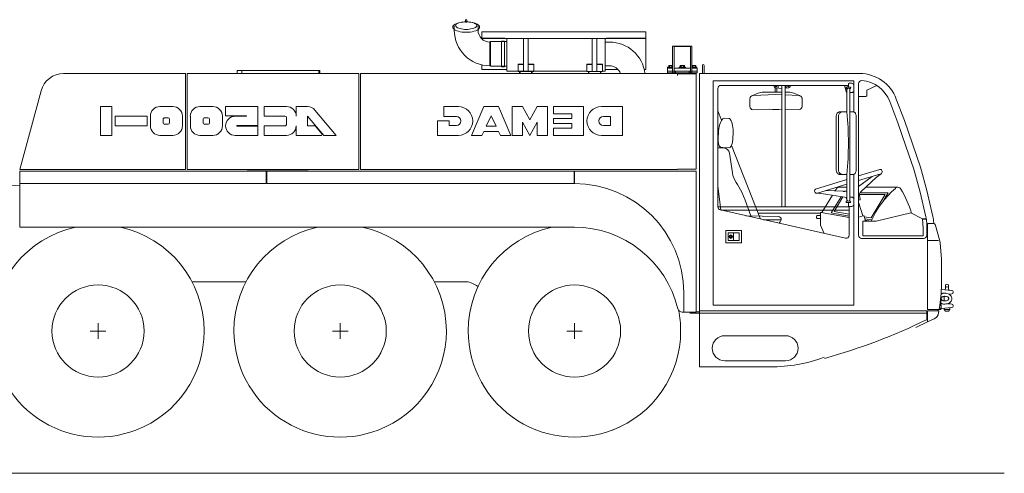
# Model space of a CAD drawing. Extents: x 22073 to 142282, y 6659 to 108851.
# Tile 63 of 68: x 135979 to 142282, y 6700 to 9607. Entities that reach past the tile are written whole.
import ezdxf

# ---------------------------------------------------------------- set-up
doc = ezdxf.new("R2010")
doc.units = 0
doc.header["$LTSCALE"] = 150
doc.header["$MEASUREMENT"] = 0
doc.layers.add('11', color=7, linetype='Continuous')

# ---------------------------------------------------------------- blocks, each defined once
blk = doc.blocks.new('*G73')
at = {"layer": '11', "color": 7, "linetype": 'Continuous', "lineweight": 9}
for p, q in [((138831.8, 9605), (138831.8, 9602.2)), ((138831.8, 9602.2), (138831.8, 9591.1)), ((138831.8, 9591.1), (138841.8, 9591.1)), ((138839.8, 9607), (138833.8, 9607)), ((138841.8, 9591.1), (138841.8, 9605)), ((138760.6, 9539.7), (138760.6, 9567.3)), ((138913, 9567.3), (138913, 9539.7)), ((138937.8, 9529.4), (138937.8, 9486.4)), ((139987.8, 9529.4), (138937.8, 9529.4)), ((139987.8, 9287), (139987.8, 9529.4)), ((139085.3, 9487.8), (138933.4, 9487.8)), ((139987.8, 9486.4), (138937.8, 9486.4)), ((138989.2, 9463.5), (138992.2, 9466.5)), ((138989.2, 9463.5), (138989.2, 9311.1)), ((138992.2, 9466.5), (138992.2, 9308.1)), ((138992.2, 9466.5), (139096.8, 9466.5)), ((139062.7, 9305.1), (139062.7, 9469.5)), ((139062.7, 9469.5), (139082.7, 9469.5)), ((139082.7, 9469.5), (139082.7, 9305.1)), ((139096.8, 9277.3), (139096.8, 9487.8)), ((139096.8, 9466.5), (139096.8, 9308.1)), ((139203.9, 9487.8), (139203.9, 9274.3)), ((139233.9, 9274.3), (139233.9, 9487.8)), ((139643.9, 9487.8), (139643.9, 9274.3)), ((139673.9, 9274.3), (139673.9, 9487.8)), ((139726.8, 9487.8), (139726.8, 9277.3)), ((139754.4, 9463.5), (139726.8, 9463.5)), ((139987.8, 9487.8), (139734.8, 9487.8)), ((140158.4, 9437.1), (140168.4, 9437.1)), ((140158.4, 9261.9), (140158.4, 9437.1)), ((140168.4, 9437.1), (140168.4, 9434.6)), ((140272.4, 9437.1), (140168.4, 9437.1)), ((140168.4, 9437.1), (140168.4, 9261.9)), ((140168.4, 9434.6), (140272.4, 9434.6)), ((140282.4, 9437.1), (140272.4, 9437.1)), ((140272.4, 9437.1), (140272.4, 9259.9)), ((140272.4, 9434.6), (140272.4, 9437.1)), ((140282.4, 9259.9), (140282.4, 9437.1)), ((137370.6, 9282.2), (137892.6, 9282.2)), ((137370.6, 9261.9), (137370.6, 9282.2)), ((137400.6, 9261.9), (137400.6, 9282.2)), ((137899.9, 9282.2), (137892.6, 9282.2)), ((137892.6, 9282.2), (137892.6, 9261.9)), ((137892.6, 9282.2), (137892.6, 9261.9)), ((137899.9, 9261.9), (137899.9, 9282.2)), ((138937.8, 9316.9), (138937.8, 9287)), ((139096.8, 9288.4), (138937.8, 9288.4)), ((138937.8, 9287), (139096.8, 9287)), ((138992.2, 9308.1), (138989.2, 9311.1)), ((139096.8, 9308.1), (138992.2, 9308.1)), ((139082.7, 9305.1), (139062.7, 9305.1)), ((139608.9, 9277.3), (139096.8, 9277.3)), ((139168.9, 9321.2), (139168.9, 9274.3)), ((139203.9, 9321.2), (139168.9, 9321.2)), ((139203.9, 9319.3), (139168.9, 9319.3)), ((139168.9, 9274.3), (139203.9, 9274.3)), ((139178.9, 9274.3), (139178.9, 9261.9)), ((139181.9, 9274.3), (139178.9, 9274.3)), ((139181.9, 9261.9), (139181.9, 9274.3)), ((139203.9, 9274.3), (139233.9, 9274.3)), ((139268.9, 9321.2), (139233.9, 9321.2)), ((139268.9, 9319.3), (139233.9, 9319.3)), ((139233.9, 9274.3), (139268.9, 9274.3)), ((139255.9, 9274.3), (139255.9, 9261.9)), ((139258.9, 9274.3), (139255.9, 9274.3)), ((139258.9, 9261.9), (139258.9, 9274.3)), ((139268.9, 9274.3), (139268.9, 9321.2)), ((139608.9, 9321.2), (139608.9, 9274.3)), ((139643.9, 9321.2), (139608.9, 9321.2)), ((139643.9, 9319.3), (139608.9, 9319.3)), ((139608.9, 9274.3), (139643.9, 9274.3)), ((139618.9, 9274.3), (139618.9, 9261.9)), ((139621.9, 9274.3), (139618.9, 9274.3)), ((139621.9, 9261.9), (139621.9, 9274.3)), ((139643.9, 9274.3), (139673.9, 9274.3)), ((139708.9, 9321.2), (139673.9, 9321.2)), ((139708.9, 9319.3), (139673.9, 9319.3)), ((139673.9, 9274.3), (139708.9, 9274.3)), ((139695.9, 9274.3), (139695.9, 9261.9)), ((139698.9, 9274.3), (139695.9, 9274.3)), ((139698.9, 9261.9), (139698.9, 9274.3)), ((139708.9, 9274.3), (139708.9, 9321.2)), ((139726.8, 9277.3), (139708.9, 9277.3)), ((139726.8, 9311.1), (139754.4, 9311.1)), ((139808.7, 9288.4), (139726.8, 9288.4)), ((139726.8, 9287), (139810, 9287)), ((139987.8, 9288.4), (139976.7, 9288.4)), ((139977, 9287), (139987.8, 9287)), ((140125.4, 9297.1), (140158.4, 9297.1)), ((140125.4, 9277.1), (140125.4, 9297.1)), ((140125.4, 9277.1), (140315.4, 9277.1)), ((140125.4, 9267.1), (140125.4, 9277.1)), ((140158.4, 9277.1), (140125.4, 9277.1)), ((140315.4, 9267.1), (140125.4, 9267.1)), ((140158.4, 9303.6), (140126.4, 9303.1)), ((140126.4, 9303.1), (140126.4, 9297.1)), ((140126.4, 9297.1), (140158.4, 9297.1)), ((140132.5, 9261.9), (140132.5, 9265.8)), ((140133.2, 9303.6), (140133.2, 9312.2)), ((140158.4, 9303.6), (140133.2, 9303.6)), ((140135.1, 9303.6), (140135.1, 9303.1)), ((140135.1, 9303.1), (140157.6, 9303.1)), ((140136, 9313.6), (140156.8, 9313.6)), ((140136, 9267.1), (140156.8, 9267.1)), ((140138.8, 9312.2), (140138.8, 9303.6)), ((140139.3, 9261.9), (140139.3, 9265.9)), ((140153.4, 9261.9), (140153.4, 9265.9)), ((140153.9, 9312.2), (140153.9, 9303.6)), ((140157.6, 9303.1), (140157.6, 9303.6)), ((140168.4, 9297.1), (140272.4, 9297.1)), ((140272.4, 9277.1), (140168.4, 9277.1)), ((140170.3, 9267), (140170.3, 9261.9)), ((140270.3, 9267), (140170.3, 9267)), ((140176.8, 9277.1), (140176.8, 9267.1)), ((140240.4, 9303.1), (140200.4, 9303.1)), ((140200.4, 9303.1), (140200.4, 9297.1)), ((140200.4, 9297.1), (140240.4, 9297.1)), ((140206.5, 9265.8), (140206.5, 9259.9)), ((140207.2, 9303.6), (140207.2, 9312.2)), ((140233.6, 9303.6), (140207.2, 9303.6)), ((140209.1, 9303.6), (140209.1, 9303.1)), ((140209.1, 9303.1), (140231.6, 9303.1)), ((140210, 9313.6), (140230.8, 9313.6)), ((140210, 9267.1), (140230.8, 9267.1)), ((140212.8, 9312.2), (140212.8, 9303.6)), ((140213.3, 9259.9), (140213.3, 9265.9)), ((140227.4, 9259.9), (140227.4, 9265.9)), ((140227.9, 9312.2), (140227.9, 9303.6)), ((140231.6, 9303.1), (140231.6, 9303.6)), ((140233.6, 9312.2), (140233.6, 9303.6)), ((140234.2, 9259.9), (140234.2, 9265.8)), ((140240.4, 9297.1), (140240.4, 9303.1)), ((140263.8, 9277.1), (140263.8, 9267.1)), ((140270.3, 9259.9), (140270.3, 9267)), ((140307.6, 9303.6), (140282.4, 9303.6)), ((140314.4, 9303.1), (140282.4, 9303.1)), ((140282.4, 9297.1), (140314.4, 9297.1)), ((140282.4, 9297.1), (140315.4, 9297.1)), ((140315.4, 9277.1), (140282.4, 9277.1)), ((140283.1, 9303.6), (140283.1, 9303.1)), ((140283.1, 9303.1), (140305.6, 9303.1)), ((140284, 9313.6), (140304.8, 9313.6)), ((140284, 9267.1), (140304.8, 9267.1)), ((140286.8, 9312.2), (140286.8, 9303.6)), ((140287.3, 9259.9), (140287.3, 9265.9)), ((140301.4, 9259.9), (140301.4, 9265.9)), ((140301.9, 9312.2), (140301.9, 9303.6)), ((140305.6, 9303.1), (140305.6, 9303.6)), ((140307.6, 9312.2), (140307.6, 9303.6)), ((140308.2, 9265.8), (140308.2, 9259.9)), ((140314.4, 9297.1), (140314.4, 9303.1)), ((140315.4, 9297.1), (140315.4, 9277.1)), ((140315.4, 9277.1), (140315.4, 9267.1)), ((140348.8, 9261.9), (140348.8, 9313.4)), ((140360.8, 9313.4), (140360.8, 9299.6)), ((140360.8, 9299.6), (140360.8, 9276.9)), ((140360.8, 9276.9), (140360.8, 9261.9)), ((137039.8, 9261.9), (136259.9, 9261.9)), ((137039.8, 8647), (137039.8, 9261.9)), ((137049.8, 9261.9), (137049.8, 8647)), ((138149.8, 9261.9), (137049.8, 9261.9)), ((137899.9, 9262.2), (137899.9, 9261.9)), ((138149.8, 8647), (138149.8, 9261.9)), ((138159.8, 9261.9), (138159.8, 8647)), ((140189.8, 9261.9), (138159.8, 9261.9)), ((140189.8, 9249.9), (140189.8, 9261.9)), ((140189.8, 9259.9), (140309.8, 9259.9)), ((140309.8, 9259.9), (140309.8, 8649)), ((140329.8, 9261.9), (140329.8, 7726.9)), ((141355.6, 9261.9), (140329.8, 9261.9)), ((140360.8, 9261.9), (140348.8, 9261.9)), ((140418.5, 9216.1), (140418.5, 7776.7)), ((141318.5, 9216.1), (140418.5, 9216.1)), ((141194.8, 9261.9), (141264.8, 9261.9)), ((141318.5, 9015.6), (141318.5, 9216.1)), ((136115, 9150.8), (135979.8, 8647)), ((140448.5, 8407), (140448.5, 9166.1)), ((140468.5, 9186.1), (141268.5, 9186.1)), ((140740.4, 9142.7), (140820.1, 9142.7)), ((140808.8, 9179.8), (140808.8, 9181.6)), ((140815, 9142.7), (140815, 9167.7)), ((140858.5, 9165.8), (140817.8, 9169.8)), ((140858.5, 9142.7), (140820.1, 9142.7)), ((140825, 9167.7), (140825, 9145.7)), ((140834.8, 9168.2), (140834.8, 9186.1)), ((140858.5, 9186.1), (140858.5, 8407)), ((140878.5, 9186.1), (140858.5, 9186.1)), ((140878.5, 9172.2), (140878.5, 9186.1)), ((140878.5, 9159), (140878.5, 9172.2)), ((140901.8, 9169.8), (140878.5, 9167.5)), ((140878.5, 9152.9), (140878.5, 9159)), ((140878.5, 9020.6), (140878.5, 9152.9)), ((140899.7, 9142.7), (140878.5, 9142.7)), ((140884.8, 9168.2), (140884.8, 9186.1)), ((140910.8, 9181.6), (140910.8, 9179.8)), ((141259.5, 9186.1), (141272, 9139.5)), ((141283.5, 9174.9), (141273.5, 9174.9)), ((141273.5, 9164.9), (141276, 9164.9)), ((141274.5, 9015.8), (141274.5, 9159.9)), ((141283.5, 9194.9), (141283.5, 9174.9)), ((141293.5, 9174.9), (141283.5, 9174.9)), ((141306, 9199.9), (141288.5, 9199.9)), ((141291, 9164.9), (141293.5, 9164.9)), ((141292.5, 9159.9), (141292.5, 8452)), ((141292.5, 9139.9), (141306, 9139.9)), ((141318.5, 9169.9), (141318.5, 9187.4)), ((141318.5, 9152.4), (141318.5, 9169.9)), ((141348.5, 8225.3), (141348.5, 9196.6)), ((141400.7, 9119.4), (141400.7, 9152.7)), ((141402.4, 9155.4), (141465.6, 9184.9)), ((140653.1, 9100.7), (140653.1, 9050.1)), ((140665.2, 9118.8), (140705.8, 9135.7)), ((140820, 9128.2), (140673.1, 9120.7)), ((140858.5, 9126.2), (140820, 9128.2)), ((140966.9, 9120.7), (140878.5, 9125.1)), ((140974.9, 9118.8), (140934.3, 9135.7)), ((140987.1, 9051.2), (140987.1, 9100.4)), ((141272, 9139.5), (141274.1, 9139.5)), ((141348.5, 9114.9), (141396.2, 9114.9)), ((141547.9, 9082.9), (141599.5, 8946.5)), ((141641.8, 8961.9), (141590.1, 9098.5)), ((136496.9, 9050.4), (136568.8, 9050.4)), ((136496.9, 8865.6), (136496.9, 9050.4)), ((136568.8, 9050.4), (136568.8, 8865.6)), ((136876.7, 9050.1), (136958.8, 9050.1)), ((137132.5, 9050.1), (137214.7, 9050.1)), ((137296.9, 9050.1), (137502.2, 9050.1)), ((137296.9, 8991.1), (137296.9, 9050.1)), ((137502.2, 9050.1), (137502.2, 8928.2)), ((137543.2, 9050.1), (137687, 9050.1)), ((137543.2, 8988.5), (137543.2, 9050.1)), ((137748.6, 9050.1), (137821.5, 9050.1)), ((137748.6, 8988.5), (137748.6, 9050.1)), ((137868.6, 9028.1), (138005.2, 8865.3)), ((138694.3, 9050.1), (138694.3, 8987.1)), ((138786.7, 9050.1), (138694.3, 9050.1)), ((138870.7, 8865.3), (138950.5, 9050.1)), ((138950.5, 9050.1), (139042.9, 9050.1)), ((139042.9, 9050.1), (139122.7, 8865.3)), ((139131.1, 9050.1), (139198.3, 9050.1)), ((139131.1, 8865.3), (139131.1, 9050.1)), ((139198.3, 9050.1), (139244.5, 8966.1)), ((139244.5, 8966.1), (139290.7, 9050.1)), ((139290.7, 9050.1), (139357.9, 9050.1)), ((139357.9, 9050.1), (139357.9, 8865.3)), ((139395.7, 9050.1), (139395.7, 9003.9)), ((139588.9, 9050.1), (139395.7, 9050.1)), ((139588.9, 8865.3), (139588.9, 9050.1)), ((139836.7, 9050.1), (139702.3, 9050.1)), ((139836.7, 8865.3), (139836.7, 9050.1)), ((140471.8, 8963.2), (140448.5, 9022.5)), ((140671.1, 9030.2), (140777.2, 9032.7)), ((140878.5, 9032.5), (140969.3, 9031.3)), ((140878.5, 8407), (140878.5, 9020.6)), ((141244.9, 9015.8), (141226.9, 9015.8)), ((141274.5, 9015.8), (141244.9, 9015.8)), ((141316.6, 9015.8), (141292.5, 9015.8)), ((136589.3, 8927), (136589.3, 8988.6)), ((136589.3, 8988.6), (136794.6, 8988.6)), ((136794.6, 8988.6), (136794.6, 8927)), ((136815.1, 8926.9), (136815.1, 8988.5)), ((136897.2, 8947.4), (136897.2, 8968)), ((136907.5, 8978.2), (136928, 8978.2)), ((136938.3, 8968), (136938.3, 8947.4)), ((137020.4, 8988.5), (137020.4, 8926.9)), ((137071, 8926.9), (137071, 8988.5)), ((137153.1, 8947.4), (137153.1, 8968)), ((137163.4, 8978.2), (137183.9, 8978.2)), ((137194.2, 8968), (137194.1, 8947.4)), ((137276.3, 8988.5), (137276.3, 8926.9)), ((137430.3, 8991.1), (137296.9, 8991.1)), ((137358.5, 8988.5), (137430.3, 8988.5)), ((137430.3, 8988.5), (137430.3, 8991.1)), ((137676.7, 8988.5), (137543.2, 8988.5)), ((137687, 8937.2), (137687, 8978.2)), ((137820.4, 8989.7), (137820.4, 8926.9)), ((137924.8, 8865.3), (137820.4, 8989.7)), ((138652.3, 8957.7), (138652.3, 8865.3)), ((138727.9, 8957.7), (138652.3, 8957.7)), ((138694.3, 8987.1), (138727.9, 8987.1)), ((138727.9, 8987.1), (138774.1, 8987.1)), ((138727.9, 8928.3), (138727.9, 8957.7)), ((138965.4, 8924.1), (138996.7, 8991.3)), ((138996.7, 8991.3), (139028.1, 8924.1)), ((139395.7, 9003.9), (139513.3, 9003.9)), ((139395.7, 8974.5), (139395.7, 8940.9)), ((139513.3, 8974.5), (139395.7, 8974.5)), ((139513.3, 9003.9), (139513.3, 8974.5)), ((139761.1, 8987.1), (139714.9, 8987.1)), ((139761.1, 8928.3), (139761.1, 8987.1)), ((140487.3, 8975.4), (140518.1, 8974.1)), ((141205.7, 8985.8), (141205.7, 8645.8)), ((141219.9, 8985.8), (141219.9, 8645.8)), ((141333.1, 8645.8), (141333.1, 8985.8)), ((141694.8, 8811.9), (141641.8, 8961.9)), ((136794.6, 8927), (136589.3, 8927)), ((136928, 8937.2), (136907.5, 8937.2)), ((137183.9, 8937.2), (137163.4, 8937.2)), ((137368.7, 8928.2), (137429, 8928.2)), ((137368.7, 8925.6), (137502.2, 8925.6)), ((137502.2, 8928.2), (137370, 8928.2)), ((137430.3, 8925.6), (137370, 8925.6)), ((137502.2, 8925.6), (137502.2, 8865.3)), ((137543.2, 8926.9), (137676.7, 8926.9)), ((137543.2, 8865.3), (137543.2, 8926.9)), ((137748.6, 8865.3), (137748.6, 8926.9)), ((137820.4, 8926.9), (137869.8, 8926.9)), ((137869.8, 8926.9), (137915.4, 8872.6)), ((138774.1, 8928.3), (138727.9, 8928.3)), ((138949.7, 8890.5), (138937.9, 8865.3)), ((139043.8, 8890.5), (138949.7, 8890.5)), ((139028.1, 8924.1), (138965.4, 8924.1)), ((139055.5, 8865.3), (139043.8, 8890.5)), ((139198.3, 8949.3), (139198.3, 8865.3)), ((139244.5, 8865.3), (139198.3, 8949.3)), ((139290.7, 8949.3), (139244.5, 8865.3)), ((139290.7, 8865.3), (139290.7, 8949.3)), ((139395.7, 8940.9), (139513.3, 8940.9)), ((139395.7, 8911.5), (139395.7, 8865.3)), ((139513.3, 8911.5), (139395.7, 8911.5)), ((139513.3, 8940.9), (139513.3, 8911.5)), ((139714.9, 8928.3), (139761.1, 8928.3)), ((140450.5, 8839.8), (140452.9, 8895.7)), ((140545.4, 8891.6), (140542.9, 8835.7)), ((141599.5, 8946.5), (141652.2, 8797.3)), ((136568.8, 8865.6), (136496.9, 8865.6)), ((136958.8, 8865.3), (136876.7, 8865.3)), ((137214.7, 8865.3), (137132.5, 8865.3)), ((137502.2, 8865.3), (137358.5, 8865.3)), ((137687, 8865.3), (137543.2, 8865.3)), ((137911.2, 8865.3), (137748.6, 8865.3)), ((137915.4, 8872.6), (137911.2, 8865.3)), ((138005.2, 8865.3), (137924.8, 8865.3)), ((138652.3, 8865.3), (138786.7, 8865.3)), ((138937.9, 8865.3), (138870.7, 8865.3)), ((139122.7, 8865.3), (139055.5, 8865.3)), ((139198.3, 8865.3), (139131.1, 8865.3)), ((139357.9, 8865.3), (139290.7, 8865.3)), ((139395.7, 8865.3), (139588.9, 8865.3)), ((139702.3, 8865.3), (139836.7, 8865.3)), ((140448.8, 8786.7), (140485.4, 8785.3)), ((140479.1, 8788.5), (140468.3, 8788.9)), ((140520.7, 8786.6), (140479.1, 8788.5)), ((140721.5, 8329.1), (140535.7, 8801)), ((141652.2, 8797.3), (141701.7, 8648.9)), ((141744.8, 8661.9), (141694.8, 8811.9)), ((140523.4, 8750.9), (140541, 8626.1)), ((135979.8, 8647), (137039.8, 8647)), ((135980.3, 8637), (135980.3, 8557)), ((137556.8, 8637), (135980.3, 8637)), ((135980.3, 8637), (140180.3, 8637)), ((135980.3, 8277), (135980.3, 8637)), ((137049.8, 8647), (138149.8, 8647)), ((137290.6, 8647), (137290.6, 8646.7)), ((137584.8, 8637.3), (137434.8, 8637.3)), ((137556.8, 8557), (137556.8, 8637)), ((137559.8, 8637), (139527.8, 8637)), ((137559.8, 8557), (137559.8, 8637)), ((137559.8, 8637), (137559.8, 8556.9)), ((137584.8, 8637.3), (137674.8, 8637.3)), ((137620.9, 8637), (137620.9, 8637.2)), ((137658.9, 8637.2), (137658.9, 8637)), ((137824.8, 8637.3), (137674.8, 8637.3)), ((137892.6, 8637.2), (137899.9, 8637.2)), ((138159.8, 8647), (140189.8, 8647)), ((138581.8, 8637.2), (139899.8, 8637.2)), ((139527.8, 8637), (139527.8, 8557)), ((139529.8, 8637), (140309.8, 8637)), ((139529.8, 8557), (139529.8, 8637)), ((139959.8, 8637.2), (139899.8, 8637.2)), ((140309.8, 8649), (140189.8, 8649)), ((140189.8, 8647), (140189.8, 8649)), ((140309.8, 8637), (140309.8, 7732.1)), ((141348.5, 8605.6), (141485.1, 8647.4)), ((141497.5, 8640.7), (141498.9, 8636.4)), ((141498.9, 8636.4), (141499.1, 8635.5)), ((141701.7, 8648.9), (141742.2, 8500.8)), ((141785.8, 8511.9), (141744.8, 8661.9)), ((141274.5, 8583), (141073.8, 8521.6)), ((141226.9, 8615.8), (141244.9, 8615.8)), ((141244.9, 8615.8), (141274.5, 8615.8)), ((141274.5, 8452), (141274.5, 8615.8)), ((141292.5, 8615.8), (141316.6, 8615.8)), ((141318.5, 7776.7), (141318.5, 8616)), ((141490.5, 8619.2), (141348.5, 8575.8)), ((141348.5, 8537.6), (141436.6, 8602.7)), ((141461.4, 8594.6), (141368.5, 8507.8)), ((141494.9, 8621.5), (141461.4, 8594.6)), ((135980.3, 8542.4), (135844.5, 8553.6)), ((135980.3, 8557), (137556.8, 8557)), ((139527.8, 8557), (137559.8, 8557)), ((140455.3, 8471.9), (140448.5, 8542.9)), ((140565.2, 8563.1), (140572.8, 8551.8)), ((140572.8, 8551.8), (140600.8, 8501.1)), ((141085, 8495.3), (141274.5, 8553.2)), ((141249.1, 8507), (141138.9, 8511.7)), ((141206.5, 8523.5), (141197.8, 8509.2)), ((141274.5, 8533.2), (141223.6, 8533.2)), ((141274.5, 8510.3), (141270.1, 8508.9)), ((141601.1, 8533.2), (141395.7, 8533.2)), ((141825, 8346.7), (141785.8, 8511.9)), ((140466.2, 8387.5), (140455.3, 8471.9)), ((140600.8, 8501.1), (140622.8, 8450.6)), ((140622.8, 8450.6), (140658.8, 8349.6)), ((141067.2, 8509.1), (141068.5, 8504.8)), ((141068.5, 8504.8), (141068.8, 8503.9)), ((141080.1, 8494.7), (141122.9, 8491.1)), ((141107.7, 8492.4), (141139.1, 8488.5)), ((141181.2, 8481.8), (141113.6, 8370.6)), ((141122.9, 8491.1), (141261, 8469.1)), ((141174.3, 8368.2), (141237.8, 8472.8)), ((141248.4, 8471.1), (141191.8, 8377.8)), ((141292.5, 8469.9), (141306, 8469.9)), ((141318.5, 8457.4), (141318.5, 8439.9)), ((141356.3, 8452.2), (141348.5, 8449.8)), ((141519, 8485.7), (141353.5, 8485.7)), ((141353.7, 8483.3), (141358.1, 8455)), ((141358.2, 8498.2), (141538.1, 8498.2)), ((141368.5, 8507.8), (141359.2, 8499.2)), ((141429.5, 8336.6), (141519, 8485.7)), ((141538.1, 8498.2), (141503.4, 8440.3)), ((141526.2, 8478.3), (141520.6, 8468.9)), ((141742.2, 8500.8), (141779.8, 8344)), ((141288.5, 8407), (140448.5, 8407)), ((141264.1, 8206.2), (140464.1, 8387.5)), ((140466.3, 8387), (141288.5, 8387)), ((141273.5, 8444.9), (141276, 8444.9)), ((141283.5, 8434.9), (141273.5, 8434.9)), ((141293.5, 8434.9), (141283.5, 8434.9)), ((141283.5, 8414.9), (141283.5, 8434.9)), ((141306, 8409.9), (141288.5, 8409.9)), ((141288.5, 8409.9), (141288.5, 8225.7)), ((141291, 8444.9), (141293.5, 8444.9)), ((141318.5, 8439.9), (141318.5, 8422.4)), ((141375, 8349.7), (141348.5, 8436.5)), ((140309.8, 8328), (140310.4, 8328)), ((140630.1, 8350.4), (140834.2, 8345.3)), ((140706.6, 8366.9), (141104.3, 8366.9)), ((140853.8, 8325.3), (140740.5, 8325.3)), ((140853.8, 8323.9), (140846.4, 8310.6)), ((140853.8, 8325.3), (140853.8, 8323.9)), ((141079.3, 8338.2), (141079.3, 8346.2)), ((141084.3, 8351.2), (141104.3, 8351.2)), ((141104.3, 8333.2), (141084.3, 8333.2)), ((141104.3, 8291.2), (141104.3, 8366.2)), ((141110.2, 8371.2), (141288.5, 8340.3)), ((141288.5, 8348.4), (141174.3, 8368.2)), ((141191.8, 8377.8), (141288.5, 8361.1)), ((141378.1, 8350.6), (141348.5, 8341.6)), ((141393.8, 8316.6), (141384.4, 8347.3)), ((141385.3, 8344.3), (141429.5, 8336.6)), ((141433.1, 8323.3), (141389.4, 8330.9)), ((141392, 8322.3), (141425.1, 8316.6)), ((141461.5, 8316.6), (141683.1, 8369.7)), ((141683.1, 8369.7), (141758, 8331.6)), ((141758, 8331.6), (141763, 8268.2)), ((141782.3, 8332.3), (141758.2, 8330.2)), ((141758.5, 8326.2), (141783, 8328.3)), ((139529.8, 8277), (135980.3, 8277)), ((140309.8, 8308), (140310.4, 8308)), ((140309.8, 8288), (140310.4, 8288)), ((141128.3, 8236.9), (141104.8, 8289.2)), ((141375.7, 8221.2), (141375.7, 8311.6)), ((141380.7, 8316.6), (141461.5, 8316.6)), ((141763, 8268.2), (141763, 8221.2)), ((141784.7, 8306.3), (141784.7, 8225.3)), ((141789.7, 7748.9), (141789.7, 8293.9)), ((141797.7, 8301.9), (141824.1, 8301.9)), ((141829.7, 8301), (141829.7, 8306.3)), ((141841.4, 8288.8), (141867.3, 8195.7)), ((140498.5, 8256.7), (140598.5, 8256.7)), ((140498.5, 8176.7), (140498.5, 8256.7)), ((140513.5, 8241.7), (140583.5, 8241.7)), ((140513.5, 8191.7), (140513.5, 8241.7)), ((140528.9, 8214.3), (140529.1, 8214.7)), ((140529.2, 8213.1), (140528.9, 8214.3)), ((140529.1, 8214.7), (140529.4, 8215.4)), ((140529.2, 8220.4), (140530.8, 8220.9)), ((140530.6, 8219.3), (140529.2, 8220.4)), ((140530.4, 8212.4), (140529.2, 8213.1)), ((140529.4, 8215.4), (140529.9, 8215.4)), ((140529.9, 8215.4), (140530.5, 8216.1)), ((140530.1, 8217.7), (140530.6, 8218)), ((140530.5, 8217.2), (140530.1, 8217.7)), ((140531.8, 8212.4), (140530.4, 8212.4)), ((140530.5, 8221.8), (140531.5, 8222.7)), ((140530.8, 8220.9), (140530.5, 8221.8)), ((140530.5, 8216.1), (140530.5, 8217.2)), ((140530.6, 8218), (140530.6, 8219.3)), ((140531.5, 8222.7), (140532.1, 8222.7)), ((140532.8, 8213.1), (140531.8, 8212.4)), ((140532.1, 8222.7), (140532.3, 8221.6)), ((140532.5, 8217.4), (140532.1, 8217.1)), ((140532.1, 8217.1), (140532.1, 8215.9)), ((140532.1, 8215.9), (140532.5, 8215.5)), ((140532.3, 8221.6), (140533.2, 8221.6)), ((140532.6, 8220.7), (140532.3, 8219.4)), ((140532.3, 8219.4), (140532.3, 8218.2)), ((140532.3, 8218.2), (140532.5, 8217.4)), ((140532.5, 8215.5), (140532.7, 8215.2)), ((140533.2, 8221.6), (140532.6, 8220.7)), ((140532.7, 8215.2), (140533.1, 8214.2)), ((140533.1, 8214.2), (140532.8, 8213.1)), ((140548.5, 8241.7), (140548.5, 8191.7)), ((140583.5, 8241.7), (140583.5, 8191.7)), ((140598.5, 8256.7), (140598.5, 8176.7)), ((141764.7, 8205.3), (141368.5, 8205.3)), ((141763, 8221.2), (141375.7, 8221.2)), ((140598.5, 8176.7), (140498.5, 8176.7)), ((140583.5, 8191.7), (140513.5, 8191.7)), ((141789.7, 8191.9), (141860.4, 8191.9)), ((141870.6, 8177.6), (141879.7, 8072.5)), ((137428.2, 7927.1), (137081, 7927.1)), ((138836.8, 7927.1), (138631, 7927.1)), ((138836.8, 7927.1), (138631, 7927.1)), ((138789.8, 7927.1), (138749.8, 7927.1)), ((141904.7, 7882.5), (141904.7, 7903)), ((141924.7, 7903), (141924.7, 7882.5)), ((140229.8, 7732.1), (140229.8, 7857)), ((141874.6, 7825.5), (141874.6, 7795.4)), ((141875.3, 7840.3), (141878, 7827.7)), ((141878, 7827.7), (141878, 7811.4)), ((141878.4, 7877.5), (141945.5, 7871.6)), ((141897.2, 7805), (141897.2, 7834.1)), ((141945.5, 7849.5), (141927.6, 7847.9)), ((141932.2, 7848.3), (141932.2, 7845.1)), ((141954.7, 7861.6), (141954.7, 7859.5)), ((140418.5, 7776.7), (141318.5, 7776.7)), ((141789.7, 7758.9), (141789.7, 7751.9)), ((141867.9, 7775.7), (141864.2, 7751.5)), ((141865.1, 7757.5), (141874.8, 7757.5)), ((141874.8, 7776.5), (141868.1, 7776.5)), ((141874.8, 7783.5), (141869.1, 7783.5)), ((141874.6, 7795.4), (141872.7, 7795.4)), ((141878, 7811.4), (141874.6, 7795.4)), ((141876.6, 7754), (141876.6, 7780)), ((141876.6, 7756.4), (141945.5, 7762.4)), ((141897.2, 7750), (141897.2, 7758.2)), ((141945.5, 7784.5), (141917.4, 7787)), ((141932.2, 7794), (141932.2, 7785.7)), ((141932.2, 7761.3), (141932.2, 7750)), ((141954.7, 7772.4), (141954.7, 7774.6)), ((140274.8, 7732.1), (140220.3, 7732.1)), ((140309.8, 7732.1), (140229.8, 7732.1)), ((140270.3, 7727.1), (140270.3, 7732.1)), ((140270.3, 7724.1), (140270.3, 7732.1)), ((140309.8, 7727.1), (140270.3, 7727.1)), ((140329.8, 7735.7), (140309.8, 7735.7)), ((140329.8, 7727.1), (140309.8, 7727.1)), ((141784.8, 7741.9), (140329.8, 7741.9)), ((140329.8, 7741.9), (140329.8, 7381.9)), ((140329.8, 7726.9), (141789.7, 7726.9)), ((141784.8, 7684.4), (141784.8, 7741.9)), ((141861.2, 7748.9), (141789.7, 7748.9)), ((141789.7, 7740.9), (141861.8, 7740.9)), ((141789.7, 7669.9), (141789.7, 7740.9)), ((141832.5, 7689.9), (141789.7, 7669.9)), ((141856.7, 7745), (141856.7, 7746.9)), ((141860.7, 7741.9), (141857.9, 7743.2)), ((141858.7, 7748.9), (141862.5, 7748.9)), ((141859.1, 7742.6), (141860.7, 7741.9)), ((141862.4, 7738.7), (141860.9, 7728.2)), ((141864.8, 7750.5), (141873.9, 7750.5)), ((141873.9, 7750.5), (141874.8, 7750.5)), ((141932.2, 7750), (141897.2, 7750)), ((141904.7, 7740), (141897.2, 7750)), ((141924.7, 7740), (141904.7, 7740)), ((141932.2, 7750), (141924.7, 7740)), ((136480.3, 7662), (136480.3, 7562)), ((138030.3, 7662), (138030.3, 7562)), ((139530.3, 7662), (139530.3, 7562)), ((141789.7, 7669.9), (141714.7, 7635)), ((136430.3, 7612), (136530.3, 7612)), ((137980.3, 7612), (138080.3, 7612)), ((139480.3, 7612), (139580.3, 7612)), ((140881.8, 7581.9), (140491.8, 7581.9)), ((140329.8, 7381.9), (140783.8, 7381.9)), ((140491.8, 7421.9), (140881.8, 7421.9)), ((142281.7, 6700), (124620.7, 6700))]:
    blk.add_line(p, q, dxfattribs=at)
for points in [[(138750.8, 9559.7), (138751.7, 9564.5), (138754.6, 9569.5), (138759.6, 9574.4), (138766.8, 9579.1), (138776, 9583.3), (138786.8, 9586.8), (138798.9, 9589.6), (138811.6, 9591.5), (138824.4, 9592.7), (138836.8, 9593)], [(138836.8, 9593), (138827, 9592.8), (138816.8, 9592), (138806.8, 9590.6), (138797.3, 9588.7), (138788.7, 9586.2), (138781.4, 9583.3), (138775.7, 9580.1), (138771.7, 9576.7), (138769.5, 9573.2), (138768.7, 9569.9)], [(138836.8, 9593), (138849.3, 9592.7), (138862.1, 9591.5), (138874.8, 9589.6), (138886.8, 9586.8), (138897.6, 9583.3), (138906.8, 9579.1), (138914, 9574.4), (138919, 9569.5), (138921.9, 9564.5), (138922.8, 9559.7)], [(138904.9, 9569.9), (138904.2, 9573.2), (138901.9, 9576.7), (138897.9, 9580.1), (138892.2, 9583.3), (138885, 9586.2), (138876.4, 9588.7), (138866.9, 9590.6), (138856.8, 9592), (138846.7, 9592.8), (138836.8, 9593)], [(138836.8, 9526.4), (138824.4, 9526.8), (138811.6, 9527.9), (138798.9, 9529.8), (138786.8, 9532.6), (138776, 9536.2), (138766.8, 9540.4), (138759.6, 9545), (138754.6, 9549.9), (138751.7, 9554.9), (138750.8, 9559.7)], [(138768.7, 9569.9), (138769.5, 9566.2), (138771.7, 9562.5), (138775.7, 9558.8), (138781.4, 9555.2), (138788.7, 9552.1), (138797.3, 9549.4), (138806.8, 9547.3), (138816.8, 9545.8), (138827, 9545), (138836.8, 9544.7)], [(138836.8, 9544.7), (138846.7, 9545), (138856.8, 9545.8), (138866.9, 9547.3), (138876.4, 9549.4), (138885, 9552.1), (138892.2, 9555.2), (138897.9, 9558.8), (138901.9, 9562.5), (138904.2, 9566.2), (138904.9, 9569.9)], [(138922.8, 9559.7), (138921.9, 9554.9), (138919, 9549.9), (138914, 9545), (138906.8, 9540.4), (138897.6, 9536.2), (138886.8, 9532.6), (138874.8, 9529.8), (138862.1, 9527.9), (138849.3, 9526.8), (138836.8, 9526.4)], [(140825.2, 9169.1), (140825.1, 9169), (140825.1, 9168.8), (140825.1, 9168.7), (140825.1, 9168.6), (140825.1, 9168.4), (140825.1, 9168.3), (140825.1, 9168.1), (140825.1, 9168), (140825, 9167.9), (140825, 9167.7)], [(140987.1, 9100.4), (140986.9, 9103.3), (140986.2, 9106.3), (140985, 9109.3), (140983.3, 9112.1), (140981.2, 9114.7), (140978.6, 9116.9), (140975.8, 9118.6), (140972.8, 9119.8), (140969.8, 9120.4), (140966.9, 9120.7)], [(141226.9, 9015.8), (141223.8, 9015.5), (141220.7, 9014.5), (141217.6, 9012.7), (141214.6, 9010.2), (141211.9, 9007), (141209.7, 9003.2), (141207.9, 8999), (141206.6, 8994.6), (141205.9, 8990.1), (141205.7, 8985.8)], [(141244.9, 9015.8), (141241.3, 9015.5), (141237.5, 9014.5), (141233.9, 9012.7), (141230.4, 9010.2), (141227.2, 9007), (141224.6, 9003.2), (141222.5, 8999), (141221, 8994.6), (141220.2, 8990.1), (141219.9, 8985.8)], [(141333.1, 8985.8), (141332.9, 8990.1), (141332.3, 8994.6), (141331.4, 8999), (141330, 9003.2), (141328.2, 9007), (141326.1, 9010.2), (141323.8, 9012.7), (141321.4, 9014.5), (141318.9, 9015.5), (141316.6, 9015.8)], [(140452.9, 8895.7), (140454.5, 8907.5), (140456.6, 8919.6), (140459.4, 8931.5), (140462.7, 8942.7), (140466.5, 8952.7), (140470.6, 8961.1), (140474.9, 8967.7), (140479.2, 8972.2), (140483.4, 8974.7), (140487.3, 8975.4)], [(140518.1, 8974.1), (140521.9, 8973), (140525.8, 8970.1), (140529.7, 8965.3), (140533.4, 8958.4), (140536.8, 8949.6), (140539.7, 8939.3), (140542.1, 8927.9), (140543.8, 8915.8), (140544.9, 8903.6), (140545.4, 8891.6)], [(137370, 8928.2), (137369.8, 8928.2), (137369.6, 8928.1), (137369.4, 8928), (137369.3, 8927.9), (137369.1, 8927.8), (137369, 8927.6), (137368.9, 8927.5), (137368.8, 8927.3), (137368.7, 8927.1), (137368.7, 8926.9)], [(137368.7, 8926.9), (137368.7, 8928.2)], [(137368.7, 8926.9), (137368.7, 8925.6)], [(137370, 8925.6), (137369.8, 8925.6), (137369.6, 8925.7), (137369.4, 8925.7), (137369.3, 8925.8), (137369.1, 8926), (137369, 8926.1), (137368.8, 8926.3), (137368.8, 8926.5), (137368.7, 8926.7), (137368.7, 8926.9)], [(137429, 8928.2), (137429.2, 8928.2), (137429.4, 8928.1), (137429.6, 8928), (137429.8, 8927.9), (137429.9, 8927.8), (137430.1, 8927.6), (137430.2, 8927.5), (137430.3, 8927.3), (137430.3, 8927.1), (137430.3, 8926.9)], [(137430.3, 8926.9), (137430.3, 8925.6)], [(140468.3, 8788.9), (140465.4, 8789.6), (140462.5, 8791.4), (140459.7, 8794.4), (140457.1, 8798.7), (140454.8, 8804.2), (140452.9, 8810.6), (140451.6, 8817.6), (140450.7, 8825), (140450.4, 8832.5), (140450.5, 8839.8)], [(140542.9, 8835.7), (140542.4, 8828.5), (140541.4, 8821.1), (140539.9, 8813.8), (140537.9, 8806.9), (140535.5, 8800.6), (140532.8, 8795.4), (140529.8, 8791.4), (140526.7, 8788.6), (140523.7, 8787), (140520.7, 8786.6)], [(140448.5, 8786.7), (140448.8, 8786.7)], [(141205.7, 8645.8), (141205.9, 8641.4), (141206.6, 8637), (141207.9, 8632.6), (141209.7, 8628.4), (141211.9, 8624.6), (141214.6, 8621.4), (141217.6, 8618.9), (141220.7, 8617.1), (141223.8, 8616.1), (141226.9, 8615.8)], [(141219.9, 8645.8), (141220.2, 8641.4), (141221, 8637), (141222.5, 8632.6), (141224.6, 8628.4), (141227.2, 8624.6), (141230.4, 8621.4), (141233.9, 8618.9), (141237.5, 8617.1), (141241.3, 8616.1), (141244.9, 8615.8)], [(141316.6, 8615.8), (141318.9, 8616.1), (141321.4, 8617.1), (141323.8, 8618.9), (141326.1, 8621.4), (141328.2, 8624.6), (141330, 8628.4), (141331.4, 8632.6), (141332.3, 8637), (141332.9, 8641.4), (141333.1, 8645.8)], [(141270.1, 8508.9), (141268.3, 8508.4), (141266.4, 8507.9), (141264.4, 8507.5), (141262.4, 8507.2), (141260.3, 8507), (141258.1, 8506.9), (141255.9, 8506.8), (141253.7, 8506.8), (141251.4, 8506.9), (141249.1, 8507)], [(141879.7, 8072.5), (141879.7, 8058.5), (141879.7, 8044.5), (141879.7, 8030.4), (141879.7, 8016.2), (141879.7, 8001.9), (141879.7, 7987.6), (141879.7, 7973.2), (141879.7, 7958.6), (141879.7, 7944), (141879.7, 7929.4)], [(138915.6, 7896.9), (138912.3, 7898.4), (138908.9, 7900), (138905.4, 7901.6), (138901.8, 7903.4), (138898.1, 7905.3), (138894.3, 7907.3), (138890.3, 7909.4), (138886.3, 7911.7), (138882.1, 7914.1), (138877.7, 7916.5)], [(138915.6, 7896.9), (138912.3, 7898.4), (138908.9, 7900), (138905.4, 7901.6), (138901.8, 7903.4), (138898.1, 7905.3), (138894.3, 7907.3), (138890.3, 7909.4), (138886.3, 7911.7), (138882.1, 7914.1), (138877.7, 7916.5)], [(141901.6, 7854.3), (141899.1, 7854.5), (141896.5, 7854.6), (141893.9, 7854.5), (141891.3, 7854.1), (141888.7, 7853.6), (141886.2, 7852.9), (141883.6, 7852), (141881.2, 7850.9), (141878.8, 7849.6), (141876.4, 7848.1)], [(141901.6, 7834.3), (141898, 7834.1), (141894.3, 7833.6), (141890.6, 7832.8), (141887.1, 7831.5), (141883.9, 7830), (141881.3, 7828.1), (141879.2, 7826.1), (141877.7, 7823.9), (141876.9, 7821.7), (141876.6, 7819.5)], [(141876.6, 7819.5), (141876.9, 7817.4), (141877.7, 7815.2), (141879.2, 7813), (141881.3, 7811), (141883.9, 7809.1), (141887.1, 7807.5), (141890.6, 7806.3), (141894.3, 7805.4), (141898, 7805), (141901.6, 7804.8)], [(141946.6, 7819.5), (141946.1, 7824.6), (141944.6, 7829.8), (141942, 7834.9), (141938.2, 7839.7), (141933.4, 7844.1), (141927.7, 7847.8), (141921.5, 7850.7), (141914.8, 7852.8), (141908.1, 7853.9), (141901.6, 7854.3)], [(141926.6, 7819.5), (141926.3, 7821.7), (141925.5, 7823.9), (141924, 7826.1), (141921.9, 7828.1), (141919.3, 7830), (141916.1, 7831.5), (141912.6, 7832.8), (141908.9, 7833.6), (141905.2, 7834.1), (141901.6, 7834.3)], [(141901.6, 7804.8), (141905.2, 7805), (141908.9, 7805.4), (141912.6, 7806.3), (141916.1, 7807.5), (141919.3, 7809.1), (141921.9, 7811), (141924, 7813), (141925.5, 7815.2), (141926.3, 7817.4), (141926.6, 7819.5)], [(141901.6, 7784.8), (141908.1, 7785.2), (141914.8, 7786.3), (141921.5, 7788.4), (141927.7, 7791.3), (141933.4, 7795), (141938.2, 7799.4), (141942, 7804.2), (141944.6, 7809.3), (141946.1, 7814.5), (141946.6, 7819.5)], [(141871.5, 7794.1), (141874.1, 7791.9), (141876.9, 7790), (141879.9, 7788.3), (141882.9, 7787), (141886, 7785.9), (141889.1, 7785.1), (141892.3, 7784.6), (141895.4, 7784.4), (141898.5, 7784.5), (141901.6, 7784.8)], [(141857.9, 7743.2), (141857.7, 7743.3), (141857.5, 7743.4), (141857.3, 7743.6), (141857.1, 7743.7), (141857, 7743.9), (141856.9, 7744.1), (141856.8, 7744.3), (141856.7, 7744.6), (141856.7, 7744.8), (141856.7, 7745)]]:
    blk.add_lwpolyline(points, dxfattribs=at)
for centre, radius in [((140820, 9180.7), 4.5), ((140899.5, 9180.7), 4.5), ((140531, 8216.7), 11), ((140531, 8216.7), 9), ((136480.3, 7612), 295), ((138030.3, 7612), 295), ((139530.3, 7612), 295)]:
    blk.add_circle(centre, radius, dxfattribs=at)
for centre, radius, start, end in [((138833.8, 9605), 2, 89.9563, 180), ((138839.8, 9605), 2, 0.06554, 90), ((138989.2, 9539.7), 228.6, 180, -90), ((138989.2, 9539.7), 76.2, 180, -90), ((139754.4, 9234.9), 228.6, 6.79071, 90), ((139754.4, 9234.9), 76.2, 20.78067, 90), ((140136, 9261.8), 5.29, 50.32642, 130.8786), ((140136, 9310.1), 3.47, 35.90775, 144.09042), ((140146.4, 9292.8), 20.8, 68.59247, 111.40208), ((140146.4, 9246.3), 20.8, 70.27336, 109.72109), ((140156.8, 9261.8), 5.29, 72.31352, 129.6816), ((140156.8, 9310.2), 3.46, 62.33926, 144.10346), ((140210, 9261.8), 5.29, 50.31586, 130.88317), ((140210, 9310.2), 3.46, 35.89471, 144.11086), ((140220.4, 9292.8), 20.8, 68.59247, 111.40405), ((140220.4, 9246.3), 20.8, 70.28613, 109.7103), ((140230.8, 9261.8), 5.29, 49.11429, 129.6816), ((140230.8, 9310.2), 3.46, 35.88731, 144.10346), ((140284, 9310.2), 3.46, 35.89404, 117.65823), ((140284, 9261.8), 5.29, 50.31108, 107.70412), ((140294.4, 9292.8), 20.8, 68.58939, 111.40516), ((140294.4, 9246.3), 20.8, 70.27108, 109.72535), ((140304.8, 9261.8), 5.29, 49.11887, 129.67105), ((140304.8, 9310.2), 3.46, 35.86687, 144.13131), ((140354.8, 9313.4), 6, 90.02184, 180), ((140354.8, 9313.4), 6, 0.00729, 90), ((136259.9, 9111.9), 150, 90.00079, 164.97828), ((141368.5, 9196.6), 20, 85.91376, 180), ((141355.6, 9011.9), 250, 20.25043, 90), ((141355.3, 9011.7), 205.3, 20.28429, 85.91513), ((140468.5, 9166.1), 20, 90.00874, 180), ((140740.4, 9052.7), 90, 89.9978, 112.62457), ((140818.8, 9181.6), 9.99, 153.6279, 180), ((140818.8, 9179.8), 10, -179.99786, -95.59711), ((140833.1, 9167.7), 18, 170.1475, 180), ((140899.7, 9052.6), 90, 67.37401, 90), ((140900.8, 9179.8), 10, -84.37982, 0), ((140900.8, 9181.6), 10, 0.00067, 26.33897), ((141268.5, 9166.1), 20, 41.41139, 90), ((141273.5, 9169.9), 5, 90, 180), ((141273.5, 9169.9), 5, -179.98251, -90), ((141283.5, 9159.9), 9, 0, 180), ((141288.5, 9194.9), 5, 90.01748, 180), ((141293.5, 9169.9), 5, -0.01749, 90), ((141293.5, 9169.9), 5, -90, 0), ((141306, 9187.4), 12.5, 0.00349, 90), ((141306, 9152.4), 12.5, -90, 0), ((141403.7, 9152.7), 3, 115.03979, 180), ((140673.1, 9100.7), 20, 90.00874, 180), ((141396.2, 9119.4), 4.5, -89.9903, 0), ((136876.7, 8988.5), 61.6, 89.99645, 180), ((136958.8, 8988.5), 61.6, -0.00568, 90), ((137132.5, 8988.5), 61.6, 89.99219, 180), ((137214.7, 8988.5), 61.6, -0.00426, 90), ((137687, 8988.5), 61.6, -0.00284, 90), ((137821.5, 8988.5), 61.6, 39.98869, 90), ((138786.7, 8957.7), 92.4, -90, 90), ((139702.3, 8957.7), 92.4, 90, -90), ((140673.1, 9050.1), 20, 179.99777, -95.94727), ((140818.7, 9430.5), 400, -95.95322, -84.28998), ((140967.1, 9051.2), 20, -83.63904, 0), ((139056.8, 8815.8), 2226.7, -5.15306, 5.15324), ((136907.5, 8968), 10.3, 89.97444, 180), ((136928, 8968), 10.3, 0.02979, 90), ((137163.4, 8968), 10.3, 89.98297, 180), ((137183.9, 8968), 10.3, 0.00426, 90), ((137358.5, 8926.9), 61.6, 89.9929, 180), ((137676.7, 8978.2), 10.3, 0.00851, 90), ((138774.1, 8957.7), 29.4, -90, 90), ((139714.9, 8957.7), 29.4, 90, -90), ((136876.7, 8926.9), 61.6, -179.9993, -90), ((136907.5, 8947.4), 10.3, 179.99573, -90), ((136928, 8947.4), 10.3, -90, 0), ((136958.8, 8926.9), 61.6, -89.9993, 0), ((137132.6, 8926.9), 61.6, -179.9986, -90), ((137163.3, 8947.4), 10.3, 179.98721, -90), ((137183.9, 8947.4), 10.3, -90.02557, 0), ((137214.7, 8926.9), 61.6, -90.00214, 0), ((137358.4, 8926.9), 61.6, 179.99005, -90), ((137676.7, 8937.2), 10.3, -90.00851, 0), ((137687, 8926.9), 61.6, -89.99716, 0), ((140483.8, 8745.3), 40, 8.00114, 87.70784), ((141488, 8637.8), 10, 16.99802, 107.00475), ((141486.7, 8631.6), 13, -73.01231, 17.0186), ((140689.5, 8647), 150, -172.00021, -145.96942), ((139529.8, 7857), 700, 0.00012, 90), ((141076.8, 8512.1), 10, 107.00195, -163.00223), ((141223.6, 8513.2), 20, 89.99483, 148.75803), ((141960.9, 8081.4), 581.5, 130.25856, 156.14339), ((141601.1, 8513.2), 20, 89.99906, 143.19691), ((141601.1, 8513.2), 20, 23.71173, 90), ((141126.3, 8213.1), 581.5, 15.42899, 31.99759), ((141081.2, 8507.7), 13, -162.99506, -73.00247), ((141258.2, 8451.4), 18, 25.28668, 80.97086), ((141283.5, 8452), 9, 180, 0), ((141306, 8457.4), 12.5, 0.00349, 90), ((141371.5, 8486), 18, 133.02106, -171.26431), ((141355.6, 8454.6), 2.5, -73.01916, 8.74107), ((140468.5, 8407), 20, -179.99365, -102.77692), ((141273.5, 8439.9), 5, 89.98251, 180), ((141273.5, 8439.9), 5, 179.98251, -90), ((141288.5, 8414.9), 5, 179.95627, -90), ((141293.5, 8439.9), 5, 0.01749, 90), ((141293.5, 8439.9), 5, -90, 0), ((141306, 8422.4), 12.5, -90, 0), ((140833.8, 8325.3), 20, 0.00661, 88.74984), ((141084.3, 8346.2), 5, 90.02622, 180), ((141084.3, 8338.2), 5, 179.99127, -90), ((141109.3, 8366.2), 5, 80.21632, 180), ((141379.6, 8345.9), 5, 16.99545, 106.98711), ((141626.7, 8304.8), 158, 0.55096, 14.37717), ((141654.7, 8306.3), 175, 0.00183, 13.34038), ((136479.8, 7612), 680, 102.06622, 180), ((136479.8, 7612), 680, 0.00198, 77.9358), ((138029.8, 7612), 680, 102.06651, 180), ((138029.8, 7612), 680, 0.00198, 77.93587), ((139529.8, 7612), 680, 102.06651, 180), ((139529.8, 7597), 680, 13.44626, 90), ((140820.2, 8325.2), 30, -48.40083, -29.05916), ((141109.3, 8291.2), 5, -179.9819, -155.7529), ((141380.7, 8311.6), 5, 89.99126, 180), ((141797.7, 8293.9), 8, 89.9836, 180), ((141824.1, 8283.9), 18, 15.54309, 90), ((141268.5, 8225.7), 20, -102.76386, 0), ((141368.5, 8225.3), 20, -179.9978, -90), ((141764.7, 8225.3), 20, -89.99454, 0), ((141770.9, 8168.9), 100, 4.98389, 15.54968), ((138836.8, 7842.1), 85, 61.20534, 90), ((138836.8, 7842.1), 85, 61.19646, 90), ((140879.8, 7929), 1000, -8.81691, 0.02316), ((141894.7, 7882.5), 10, -45.15457, 0), ((141914.7, 7903), 10, 0, 180), ((141914.7, 7903), 10, 180, 0), ((141934.7, 7882.5), 10, -179.98907, -90), ((141944.7, 7861.6), 10, 0.00217, 85.00108), ((141944.7, 7859.5), 10, -84.97504, 0), ((140220.3, 7762.1), 30, -166.55322, -90), ((141872.2, 7780), 4.33, -54.11414, 54.1169), ((141847.5, 7766.4), 29, -18.38065, 20.26733), ((141872.2, 7754), 4.33, -54.09749, 48.72606), ((141944.7, 7774.6), 10, -0.0153, 85.01776), ((141944.7, 7772.4), 10, -85.01199, 0), ((139529.8, 7612), 680, 0.00027, 11.25304), ((141811.4, 7735.2), 50, -65.00209, -7.9998), ((141858.7, 7746.9), 2, 90, 180), ((141859.4, 7739.1), 3, -7.97906, 65.00632), ((141861.2, 7751.9), 3, -90.00021, -8.04066), ((140082.1, 11187.9), 3895.3, -74.38467, -64.08223), ((136479.8, 7612), 680, -179.99823, -69.03896), ((136479.8, 7612), 680, -69.03906, 0), ((138029.8, 7612), 680, -179.99823, -69.03896), ((138029.8, 7612), 680, -69.03883, 0), ((139529.8, 7612), 680, -179.99823, -64.59306), ((139529.8, 7612), 680, -69.03877, 0), ((140491.8, 7501.9), 80, 90, -90), ((140881.8, 7501.9), 80, -90, 90), ((140783.8, 8381.9), 1000, -90.00177, -69.82069)]:
    blk.add_arc(centre, radius, start, end, dxfattribs=at)

msp = doc.modelspace()

# ---------------------------------------------------------------- block references
at = {"color": 7, "linetype": 'Continuous', "lineweight": 9}
msp.add_blockref('*G73', (0, 0), dxfattribs=at)

doc.saveas('drawing.dxf')
